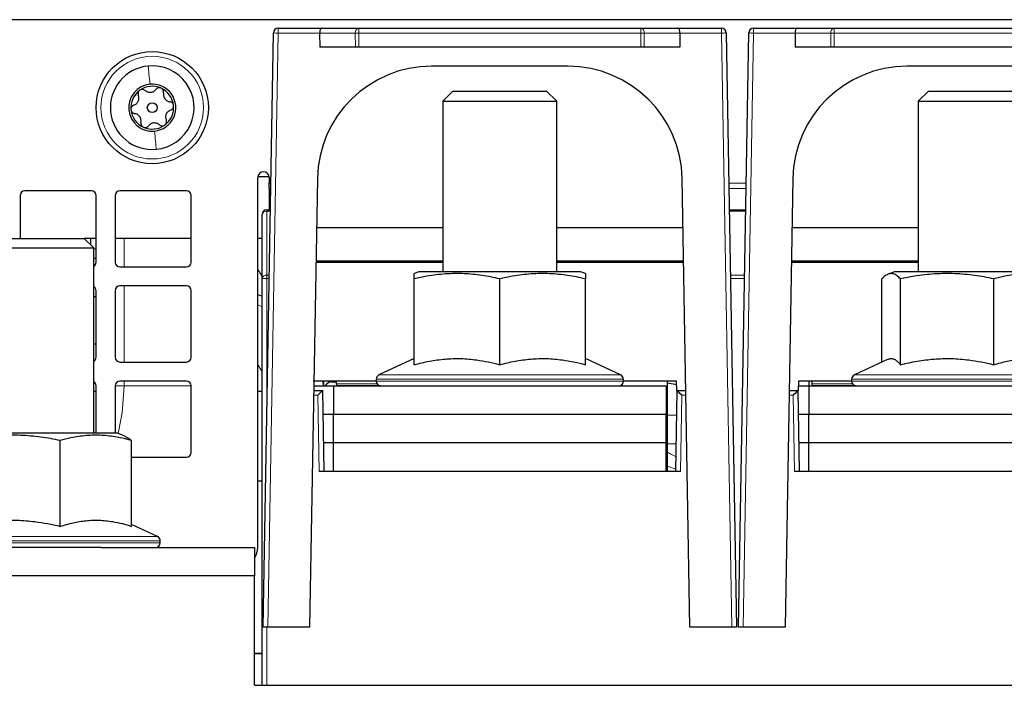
# Paper-space layout 'Blatt5' of a CAD drawing. Header units: millimetres. Extents: x 5 to 418, y 2 to 292.
# Tile 8 of 22: x 191 to 243, y 158 to 193. Entities that reach past the tile are written whole.
import ezdxf

# ---------------------------------------------------------------- set-up
doc = ezdxf.new("R2010")
doc.units = ezdxf.units.MM

psp = doc.layouts.new('Blatt5')

# ---------------------------------------------------------------- linework, layer by layer
at = {"color": 7, "linetype": 'Continuous', "lineweight": 25}
for p, q in [((299.0411, 193.0923), (138.0911, 193.0923)), ((204.9116, 192.6423), (207.1966, 192.6423)), ((207.1966, 192.6423), (209.1467, 192.6423)), ((209.1467, 192.6423), (223.9854, 192.6423)), ((223.9854, 192.6423), (225.9355, 192.6423)), ((225.9355, 192.6423), (228.2205, 192.6423)), ((229.9116, 192.6423), (232.1966, 192.6423)), ((232.1966, 192.6423), (234.1467, 192.6423)), ((234.1467, 192.6423), (248.9854, 192.6423)), ((204.1161, 161.1423), (204.6616, 192.3967)), ((207.093, 192.3879), (207.0984, 191.6423)), ((226.0391, 192.3879), (226.0337, 191.6423)), ((228.4705, 192.3967), (229.0161, 161.1423)), ((229.1161, 161.1423), (229.6616, 192.3967)), ((232.093, 192.3879), (232.0984, 191.6423)), ((208.9754, 191.6423), (207.0984, 191.6423)), ((209.1521, 191.6423), (208.9754, 191.6423)), ((223.98, 191.6423), (209.1521, 191.6423)), ((224.1567, 191.6423), (223.98, 191.6423)), ((226.0337, 191.6423), (224.1567, 191.6423)), ((233.9754, 191.6423), (232.0984, 191.6423)), ((234.1521, 191.6423), (233.9754, 191.6423)), ((248.98, 191.6423), (234.1521, 191.6423)), ((220.1549, 190.6423), (212.9772, 190.6423)), ((245.1549, 190.6423), (237.9772, 190.6423)), ((214.1028, 189.3423), (213.5661, 188.8056)), ((214.1028, 189.3423), (219.0293, 189.3423)), ((219.5661, 188.8056), (219.0293, 189.3423)), ((239.1028, 189.3423), (238.5661, 188.8056)), ((239.1028, 189.3423), (244.0293, 189.3423)), ((213.5661, 188.8056), (213.5661, 179.8423)), ((213.5661, 188.8056), (219.5661, 188.8056)), ((219.5661, 179.8423), (219.5661, 188.8056)), ((238.5661, 188.8056), (238.5661, 179.8423)), ((238.5661, 188.8056), (244.5661, 188.8056)), ((203.8453, 184.8423), (204.4369, 184.8423)), ((203.8411, 165.3423), (203.8411, 184.7923)), ((204.4411, 184.7923), (204.4411, 184.5048)), ((204.4411, 184.2109), (204.4411, 184.5048)), ((206.9781, 184.747), (206.5661, 161.1423)), ((226.5661, 161.1423), (226.154, 184.747)), ((231.9781, 184.747), (231.5661, 161.1423)), ((191.3411, 183.8423), (191.3411, 181.5923)), ((195.0911, 184.0923), (191.5911, 184.0923)), ((195.3411, 180.3423), (195.3411, 183.8423)), ((196.3411, 183.8423), (196.3411, 180.3423)), ((200.0911, 184.0923), (196.5911, 184.0923)), ((200.3411, 180.3423), (200.3411, 183.8423)), ((204.4411, 184.2109), (204.4411, 183.0923)), ((204.0661, 179.487), (204.0661, 182.8423)), ((204.3161, 183.0923), (204.4992, 183.0923)), ((228.6329, 183.0923), (229.4992, 183.0923)), ((213.5661, 182.1423), (206.9326, 182.1423)), ((226.1995, 182.1423), (219.5661, 182.1423)), ((238.5661, 182.1423), (231.9326, 182.1423)), ((189.7161, 181.5923), (194.7161, 181.5923)), ((195.2161, 181.0923), (194.7161, 181.5923)), ((195.3411, 181.5923), (194.7161, 181.5923)), ((195.0661, 181.2423), (195.0661, 181.5923)), ((200.3411, 181.5923), (196.3411, 181.5923)), ((204.0661, 181.5923), (203.8411, 181.5923)), ((189.2161, 181.0923), (195.2161, 181.0923)), ((195.2161, 171.3423), (195.2161, 181.0923)), ((195.2161, 180.5448), (195.3411, 180.5448)), ((206.9012, 180.3423), (207.816, 180.3423)), ((213.5661, 180.3923), (206.9021, 180.3923)), ((207.5661, 180.3423), (207.5669, 180.3923)), ((207.816, 180.3423), (213.5661, 180.3423)), ((226.23, 180.3923), (219.5661, 180.3923)), ((219.5661, 180.3423), (225.3161, 180.3423)), ((225.3161, 180.3423), (226.2309, 180.3423)), ((225.5652, 180.3923), (225.5661, 180.3423)), ((231.9012, 180.3423), (232.816, 180.3423)), ((238.5661, 180.3923), (231.9021, 180.3923)), ((232.5661, 180.3423), (232.5669, 180.3923)), ((232.816, 180.3423), (238.5661, 180.3423)), ((196.5911, 180.0923), (200.0911, 180.0923)), ((212.3161, 179.8423), (212.0661, 179.7423)), ((220.8161, 179.8423), (212.3161, 179.8423)), ((221.0661, 179.7423), (220.8161, 179.8423)), ((237.3161, 179.8423), (236.984, 179.7095)), ((245.8161, 179.8423), (237.3161, 179.8423)), ((204.0661, 158.0923), (204.0661, 179.487)), ((212.0661, 174.9503), (212.0661, 179.4638)), ((216.5661, 174.9503), (216.5661, 179.4638)), ((221.0661, 174.9503), (221.0661, 179.4638)), ((236.6571, 175.0842), (236.6571, 179.4638)), ((237.6363, 174.9503), (237.6363, 179.4638)), ((242.5453, 174.9503), (242.5453, 179.4638)), ((195.3411, 175.3423), (195.3411, 178.8423)), ((196.3411, 178.8423), (196.3411, 175.3423)), ((200.0911, 179.0923), (196.5911, 179.0923)), ((200.3411, 175.3423), (200.3411, 178.8423)), ((195.2161, 178.5448), (195.3411, 178.5448)), ((195.2161, 176.0448), (195.3411, 176.0448)), ((196.5911, 175.0923), (200.0911, 175.0923)), ((212.0661, 175.2749), (210.2104, 174.4096)), ((222.9217, 174.4096), (221.0661, 175.2749)), ((236.9832, 175.2363), (235.2104, 174.4096)), ((200.0911, 174.0923), (196.5911, 174.0923)), ((206.7921, 174.0923), (206.7934, 174.0923)), ((206.7934, 174.0923), (206.7928, 174.1302)), ((210.0661, 174.0923), (206.7934, 174.0923)), ((207.2636, 174.0923), (207.2829, 173.8423)), ((207.291, 174.0923), (207.291, 173.8423)), ((207.6994, 174.0448), (207.966, 174.0448)), ((207.966, 174.0923), (207.966, 173.9448)), ((210.0661, 174.183), (210.0661, 174.0923)), ((223.0661, 174.0923), (223.0661, 174.183)), ((225.8661, 174.0923), (223.0661, 174.0923)), ((225.3661, 174.0923), (225.3661, 171.9025)), ((225.8748, 173.5923), (225.8661, 174.0923)), ((232.2661, 174.0923), (232.2573, 173.5923)), ((235.0661, 174.0923), (232.2661, 174.0923)), ((232.8161, 174.0923), (232.8161, 173.8423)), ((232.966, 174.0923), (232.966, 173.9448)), ((235.0661, 174.183), (235.0661, 174.0923)), ((195.3411, 173.5448), (195.2161, 173.5448)), ((195.3411, 171.3423), (195.3411, 173.8423)), ((196.3411, 173.8423), (196.3411, 171.3423)), ((200.3411, 170.3423), (200.3411, 173.8423)), ((204.0661, 173.5448), (203.8411, 173.5448)), ((206.7834, 173.5923), (207.2418, 173.5923)), ((206.7877, 173.8423), (207.8161, 173.8423)), ((207.2418, 173.5923), (207.2419, 173.5923)), ((207.2419, 173.5923), (207.3161, 169.3423)), ((207.8161, 173.8423), (225.3161, 173.8423)), ((207.8161, 173.8423), (207.8161, 172.3423)), ((210.281, 173.8448), (208.066, 173.8448)), ((208.2886, 173.8448), (208.2886, 173.8423)), ((225.3161, 173.8423), (225.3161, 172.3423)), ((225.8161, 169.3423), (225.8902, 173.5923)), ((225.8748, 173.5923), (225.8902, 173.5923)), ((225.8902, 173.5923), (225.8903, 173.5923)), ((225.8903, 173.5923), (226.3487, 173.5923)), ((231.7834, 173.5923), (232.2418, 173.5923)), ((232.2418, 173.5923), (232.2419, 173.5923)), ((232.2419, 173.5923), (232.2573, 173.5923)), ((232.2419, 173.5923), (232.3161, 169.3423)), ((232.2617, 173.8423), (232.8161, 173.8423)), ((232.8161, 173.8423), (232.8161, 172.3423)), ((232.8161, 173.8423), (250.3161, 173.8423)), ((235.281, 173.8448), (233.066, 173.8448)), ((233.2886, 173.8448), (233.2886, 173.8423)), ((207.2637, 172.3423), (207.8161, 172.3423)), ((207.8161, 172.3423), (225.3161, 172.3423)), ((207.8161, 170.8423), (207.8161, 172.3423)), ((225.3161, 170.8423), (225.3161, 172.3423)), ((225.3661, 171.9025), (225.3161, 171.9025)), ((225.3661, 171.9025), (225.3661, 169.3423)), ((232.2637, 172.3423), (232.8161, 172.3423)), ((232.8161, 172.3423), (250.3161, 172.3423)), ((232.8161, 170.8423), (232.8161, 172.3423)), ((196.4661, 171.3423), (187.9661, 171.3423)), ((193.4558, 166.4503), (193.4558, 170.9638)), ((196.8499, 171.1888), (196.4661, 171.3423)), ((197.206, 166.4503), (197.206, 170.9638)), ((207.8161, 170.8423), (207.2899, 170.8423)), ((225.3161, 170.8423), (207.8161, 170.8423)), ((207.8161, 169.3423), (207.8161, 170.8423)), ((225.3161, 169.3423), (225.3161, 170.8423)), ((232.8161, 170.8423), (232.2899, 170.8423)), ((232.8161, 169.3423), (232.8161, 170.8423)), ((250.3161, 170.8423), (232.8161, 170.8423)), ((197.206, 170.0923), (200.0911, 170.0923)), ((226.066, 169.3423), (207.0661, 169.3423)), ((251.066, 169.3423), (232.0661, 169.3423)), ((203.8411, 168.8423), (204.0661, 168.8423)), ((198.5717, 165.9096), (197.206, 166.5465)), ((198.7161, 165.5923), (198.7161, 165.683)), ((193.7073, 165.3423), (188.8249, 165.3423)), ((195.6072, 165.3423), (193.7073, 165.3423)), ((195.6072, 165.3423), (203.6661, 165.3423)), ((203.6661, 165.3423), (203.6661, 163.8423)), ((203.6661, 163.8423), (136.0661, 163.8423)), ((203.6661, 158.0923), (203.6661, 163.8423)), ((204.3662, 161.1423), (204.1161, 161.1423)), ((206.5661, 161.1423), (204.3662, 161.1423)), ((228.7659, 161.1423), (226.5661, 161.1423)), ((229.0161, 161.1423), (228.7659, 161.1423)), ((229.3662, 161.1423), (229.1161, 161.1423)), ((231.5661, 161.1423), (229.3662, 161.1423)), ((203.6661, 158.0923), (279.4661, 158.0923))]:
    psp.add_line(p, q, dxfattribs=at)
at = {"color": 7, "linetype": 'Continuous', "lineweight": 18}
for p, q in [((204.9116, 192.3879), (204.9116, 192.6423)), ((209.1467, 192.3879), (209.1467, 192.6423)), ((223.9854, 192.3879), (223.9854, 192.6423)), ((228.2205, 192.6423), (228.2205, 192.3879)), ((229.9116, 192.3879), (229.9116, 192.6423)), ((234.1467, 192.3879), (234.1467, 192.6423)), ((204.9116, 192.3879), (204.3662, 161.1423)), ((207.093, 192.3879), (204.9116, 192.3879)), ((208.97, 192.3879), (207.093, 192.3879)), ((208.9754, 191.6423), (208.97, 192.3879)), ((223.9854, 192.3879), (209.1467, 192.3879)), ((209.1467, 192.3879), (209.1521, 191.6423)), ((223.98, 191.6423), (223.9854, 192.3879)), ((224.1621, 192.3879), (224.1567, 191.6423)), ((226.0391, 192.3879), (224.1621, 192.3879)), ((228.2205, 192.3879), (226.0391, 192.3879)), ((228.7659, 161.1423), (228.2205, 192.3879)), ((229.9116, 192.3879), (229.3662, 161.1423)), ((232.093, 192.3879), (229.9116, 192.3879)), ((233.97, 192.3879), (232.093, 192.3879)), ((233.9754, 191.6423), (233.97, 192.3879)), ((248.9854, 192.3879), (234.1467, 192.3879)), ((234.1467, 192.3879), (234.1521, 191.6423)), ((204.5238, 184.5048), (204.4411, 184.5048)), ((229.5238, 184.5048), (228.6083, 184.5048)), ((204.5187, 184.2109), (204.4411, 184.2109)), ((229.5187, 184.2109), (228.6134, 184.2109)), ((204.3161, 183.0923), (204.3161, 183.0191)), ((204.3161, 183.0191), (204.3161, 179.6637)), ((204.4979, 183.0191), (204.3161, 183.0191)), ((229.4979, 183.0191), (228.6342, 183.0191)), ((196.8161, 180.0923), (196.8161, 181.5923)), ((195.2161, 181.0448), (195.3411, 181.0448)), ((207.8169, 180.3923), (207.816, 180.3423)), ((225.3161, 180.3423), (225.3152, 180.3923)), ((232.8169, 180.3923), (232.816, 180.3423)), ((204.3161, 179.6637), (204.3161, 179.4913)), ((204.3161, 179.6637), (204.4393, 179.6637)), ((228.6928, 179.6637), (229.4393, 179.6637)), ((204.3161, 179.4913), (204.3161, 172.6003)), ((204.4363, 179.4913), (204.3161, 179.4913)), ((229.4363, 179.4913), (228.6958, 179.4913)), ((196.8161, 175.0923), (196.8161, 179.0923)), ((203.8411, 178.1052), (204.0661, 177.9972)), ((196.8161, 173.8402), (196.8161, 174.0923)), ((216.5661, 174.183), (210.0661, 174.183)), ((210.0661, 174.0923), (216.5661, 174.0923)), ((210.2104, 174.4096), (216.5661, 174.4096)), ((216.5661, 174.4096), (222.9217, 174.4096)), ((223.0661, 174.183), (216.5661, 174.183)), ((216.5661, 174.0923), (223.0661, 174.0923)), ((242.791, 174.183), (235.0661, 174.183)), ((235.0661, 174.0923), (242.791, 174.0923)), ((235.2104, 174.4096), (242.7638, 174.4096)), ((242.7638, 174.4096), (247.9217, 174.4096)), ((248.0661, 174.183), (242.791, 174.183)), ((242.791, 174.0923), (248.0661, 174.0923)), ((196.8161, 173.8402), (196.3411, 173.8402)), ((200.3411, 173.8402), (196.8161, 173.8402)), ((207.966, 173.9448), (210.1142, 173.9448)), ((232.966, 173.9448), (235.1142, 173.9448)), ((206.9962, 173.3467), (206.7791, 173.3467)), ((207.0661, 169.3423), (206.9962, 173.3467)), ((226.1359, 173.3467), (226.066, 169.3423)), ((226.353, 173.3467), (226.1359, 173.3467)), ((231.9962, 173.3467), (231.7791, 173.3467)), ((232.0661, 169.3423), (231.9962, 173.3467)), ((225.8677, 172.3031), (225.3661, 172.3031)), ((225.8412, 170.7826), (225.3661, 170.7826)), ((193.7669, 165.683), (185.7161, 165.683)), ((185.8604, 165.9096), (193.7325, 165.9096)), ((193.7325, 165.9096), (198.5717, 165.9096)), ((198.7161, 165.683), (193.7669, 165.683)), ((185.7161, 165.5923), (193.7669, 165.5923)), ((193.7669, 165.5923), (198.7161, 165.5923)), ((204.3161, 161.1423), (204.3161, 158.0923)), ((203.6661, 159.7909), (204.0661, 159.7909)), ((203.6661, 159.7409), (204.0661, 159.7409))]:
    psp.add_line(p, q, dxfattribs=at)
at = {"color": 7, "linetype": 'Continuous', "lineweight": 18, "flags": 128}
for points in [[(203.8411, 179.9755), (203.8696, 179.9337), (204.0661, 179.5811)], [(203.8411, 174.9755), (203.8696, 174.9337), (204.0661, 174.5811)], [(196.496, 171.3303), (196.7143, 172.417), (196.8161, 173.8402)]]:
    psp.add_lwpolyline(points, dxfattribs=at)
at = {"color": 7, "linetype": 'Continuous', "lineweight": 25, "flags": 128}
for points in [[(203.8411, 178.6484), (203.8957, 178.6261), (204.0661, 178.5522)], [(225.3661, 174.0026), (225.7842, 173.9336), (225.8691, 173.9155)], [(208.741, 173.8448), (208.7605, 173.8429), (208.7631, 173.8423)], [(233.741, 173.8448), (233.7605, 173.8429), (233.7631, 173.8423)]]:
    psp.add_lwpolyline(points, dxfattribs=at)
at = {"color": 7, "linetype": 'Continuous', "lineweight": 25}
for radius in [2.95, 0.259]:
    psp.add_circle((198.2911, 188.4673), radius, dxfattribs=at)
at = {"color": 7, "linetype": 'Continuous', "lineweight": 18}
psp.add_circle((198.2911, 188.4673), 2.7, dxfattribs=at)
at = {"color": 7, "linetype": 'Continuous', "lineweight": 25}
for centre, radius, start, end in [((204.9116, 192.3923), 0.25, 90, 179), ((228.2205, 192.3923), 0.25, 1, 90), ((229.9116, 192.3923), 0.25, 90, 179), ((198.2911, 188.4673), 2.2, 95.57174, 275.57174), ((198.2911, 188.4673), 2.2, 275.57174, 95.57174), ((212.9772, 184.6423), 6, 90, 179), ((220.1549, 184.6423), 6, 1, 90), ((237.9772, 184.6423), 6, 90, 179), ((198.2911, 188.4673), 1.2375, 95.57174, 275.57174), ((198.2911, 188.4673), 1.125, 65.57174, 125.57174), ((198.2911, 188.4673), 1.2375, 275.57174, 95.57174), ((198.2911, 188.4673), 1.125, 125.57174, 185.57174), ((198.2911, 188.4673), 1.125, 5.57174, 65.57174), ((198.2911, 188.4673), 1.125, 305.57174, 5.57174), ((198.2911, 188.4673), 1.125, 185.57174, 245.57174), ((198.2911, 188.4673), 1.125, 245.57174, 305.57174), ((204.1411, 184.7923), 0.3, 0, 180), ((191.5911, 183.8423), 0.25, 90, 180), ((195.0911, 183.8423), 0.25, 0, 90), ((196.5911, 183.8423), 0.25, 90, 180), ((200.0911, 183.8423), 0.25, 0, 90), ((204.3161, 182.8423), 0.25, 90, 180), ((195.0911, 180.3423), 0.25, 300, 0), ((196.5911, 180.3423), 0.25, 180, 270), ((200.0911, 180.3423), 0.25, 270, 0), ((195.0911, 178.8423), 0.25, 0, 60), ((196.5911, 178.8423), 0.25, 90, 180), ((200.0911, 178.8423), 0.25, 0, 90), ((195.0911, 175.3423), 0.25, 300, 0), ((196.5911, 175.3423), 0.25, 180, 270), ((200.0911, 175.3423), 0.25, 270, 0), ((195.0911, 173.8423), 0.25, 0, 60), ((196.5911, 173.8423), 0.25, 90, 180), ((200.0911, 173.8423), 0.25, 0, 90), ((207.7213, 173.6762), 0.3693, 93.40751, 153.26253), ((210.3161, 174.183), 0.25, 115, 180), ((210.3161, 174.0923), 0.25, 180, 270), ((222.8161, 174.0923), 0.25, 270, 360), ((222.8161, 174.183), 0.25, 360, 65), ((235.3161, 174.183), 0.25, 115, 180), ((235.3161, 174.0923), 0.25, 180, 270), ((208.066, 173.9448), 0.1, 180, 270), ((233.066, 173.9448), 0.1, 180, 270), ((200.0911, 170.3423), 0.25, 270, 0), ((198.4661, 165.683), 0.25, 360, 65), ((198.4661, 165.5923), 0.25, 270, 360), ((202.8411, 165.3423), 1, 325.58849, 0)]:
    psp.add_arc(centre, radius, start, end, dxfattribs=at)
at = {"color": 7, "linetype": 'Continuous', "lineweight": 18}
for centre, radius, start, end in [((209.192, 192.4223), 0.2246, 101.61673, 188.79457), ((223.9401, 192.4223), 0.2246, 351.20543, 78.38327), ((234.192, 192.4223), 0.2246, 101.61673, 188.79457), ((204.9117, 195.9749), 3.587, 266.00264, 269.99858), ((209.0584, 203.1208), 10.7332, 269.52823, 270.47177), ((224.0737, 203.1208), 10.7332, 269.52823, 270.47177), ((228.2205, 195.9749), 3.587, 270.00142, 273.99736), ((229.9117, 195.9749), 3.587, 266.00264, 269.99858), ((234.0584, 203.1208), 10.7332, 269.52823, 270.47177), ((204.2848, 182.7981), 0.2232, 81.95053, 168.57825), ((204.2848, 179.4428), 0.2232, 81.95053, 168.57825), ((204.2536, 175.9069), 3.585, 89.00137, 92.99833), ((227.3174, 173.4308), 3.6338, 236.58196, 245.83078), ((226.7691, 172.7941), 3.4601, 245.16945, 254.04988)]:
    psp.add_arc(centre, radius, start, end, dxfattribs=at)
at = {"color": 7, "linetype": 'Continuous', "lineweight": 25}
for centre, major_axis, ratio, start_param, end_param in [((207.1966, 192.3923), (0, 0.25), 0.4142136, 0, 1.5882496), ((225.9355, 192.3923), (0, 0.25), 0.4142136, 4.6949357, 6.2831853), ((232.1966, 192.3923), (0, 0.25), 0.4142136, 0, 1.5882496), ((206.9962, 173.3423), (0.2457, 0.25), 0.0087255, 0.0085744, 1.5619174), ((226.1359, 173.3423), (-0.2457, 0.25), 0.0087255, 4.7212679, 6.274611), ((231.9962, 173.3423), (0.2457, 0.25), 0.0087255, 0.0085744, 1.5619174)]:
    psp.add_ellipse(centre, major_axis=major_axis, ratio=ratio, start_param=start_param, end_param=end_param, dxfattribs=at)
at = {"color": 7, "linetype": 'Continuous', "lineweight": 18}
for points in [[(198.0775, 190.6569), (198.0906, 190.5222), (198.1169, 190.2528), (198.1529, 189.8836), (198.1709, 189.699)], [(198.5047, 186.2777), (198.4915, 186.4124), (198.4652, 186.6818), (198.4292, 187.051), (198.4112, 187.2357)]]:
    psp.add_open_spline(points, degree=3, dxfattribs=at)
at = {"color": 7, "linetype": 'Continuous', "lineweight": 25}
for points, knots in [([(198.7563, 189.4916), (198.7312, 189.5), (198.6809, 189.5169), (198.6027, 189.5074), (198.5338, 189.4767), (198.5016, 189.442), (198.4854, 189.4246)], [0, 0, 0, 0, 0.250033, 0.4996315, 0.7492277, 1, 1, 1, 1]), ([(197.3224, 188.5928), (197.3687, 188.6142), (197.4384, 188.6464), (197.5122, 188.728), (197.5559, 188.8005), (197.582, 188.8812), (197.5953, 188.991), (197.5737, 189.065), (197.5592, 189.1142)], [0, 0, 0, 0, 0.249201, 0.3743378, 0.4989316, 0.6240084, 0.74976, 1, 1, 1, 1]), ([(197.6366, 189.3824), (197.6168, 189.3648), (197.577, 189.3297), (197.5462, 189.2573), (197.5383, 189.1823), (197.5522, 189.137), (197.5592, 189.1142)], [0, 0, 0, 0, 0.2498571, 0.4994664, 0.7490114, 1, 1, 1, 1]), ([(197.9154, 189.3689), (197.8962, 189.3829), (197.8579, 189.4107), (197.7843, 189.4276), (197.7057, 189.4217), (197.6596, 189.3955), (197.6366, 189.3824)], [0, 0, 0, 0, 0.2498071, 0.5000551, 0.7503094, 1, 1, 1, 1]), ([(197.9154, 189.3689), (197.9571, 189.3395), (198.0198, 189.2953), (198.1274, 189.2722), (198.212, 189.2705), (198.295, 189.2883), (198.3967, 189.3317), (198.45, 189.3874), (198.4854, 189.4246)], [0, 0, 0, 0, 0.2491679, 0.3743031, 0.4989033, 0.6239875, 0.7497462, 1, 1, 1, 1]), ([(198.8841, 189.2435), (198.8865, 189.267), (198.8915, 189.3141), (198.8693, 189.3862), (198.825, 189.4514), (198.7792, 189.4782), (198.7563, 189.4916)], [0, 0, 0, 0, 0.24981472, 0.49990781, 0.75012012, 1, 1, 1, 1]), ([(198.8841, 189.2435), (198.8794, 189.1926), (198.8725, 189.1162), (198.9063, 189.0115), (198.9472, 188.9373), (199.004, 188.8744), (199.0925, 188.808), (199.1674, 188.7897), (199.2172, 188.7776)], [0, 0, 0, 0, 0.2491995, 0.3743362, 0.4989302, 0.6240074, 0.7497593, 1, 1, 1, 1]), ([(197.3224, 188.5928), (197.3007, 188.5831), (197.2575, 188.5639), (197.2061, 188.5086), (197.1718, 188.4377), (197.1715, 188.3846), (197.1714, 188.3581)], [0, 0, 0, 0, 0.2498519, 0.4999015, 0.7501147, 1, 1, 1, 1]), ([(199.4107, 188.5765), (199.4055, 188.6025), (199.3949, 188.6545), (199.3477, 188.7174), (199.2867, 188.7618), (199.2404, 188.7723), (199.2172, 188.7776)], [0, 0, 0, 0, 0.2499907, 0.4996106, 0.7491271, 1, 1, 1, 1]), ([(199.2597, 188.3418), (199.2814, 188.3515), (199.3247, 188.3707), (199.376, 188.426), (199.4103, 188.497), (199.4106, 188.55), (199.4107, 188.5765)], [0, 0, 0, 0, 0.2498519, 0.4999015, 0.7501147, 1, 1, 1, 1]), ([(197.1714, 188.3581), (197.1766, 188.3321), (197.1872, 188.2801), (197.2345, 188.2172), (197.2955, 188.1729), (197.3417, 188.1623), (197.3649, 188.157)], [0, 0, 0, 0, 0.24999065, 0.49961057, 0.74912711, 1, 1, 1, 1]), ([(197.6981, 187.6911), (197.7027, 187.742), (197.7097, 187.8184), (197.6758, 187.9232), (197.6349, 187.9973), (197.5781, 188.0602), (197.4897, 188.1267), (197.4147, 188.1449), (197.3649, 188.157)], [0, 0, 0, 0, 0.2491995, 0.3743362, 0.4989302, 0.6240074, 0.7497593, 1, 1, 1, 1]), ([(199.2597, 188.3418), (199.2134, 188.3204), (199.1437, 188.2882), (199.0699, 188.2066), (199.0262, 188.1341), (199.0001, 188.0534), (198.9868, 187.9436), (199.0084, 187.8696), (199.0229, 187.8204)], [0, 0, 0, 0, 0.249201, 0.3743378, 0.4989316, 0.6240084, 0.74976, 1, 1, 1, 1]), ([(197.6981, 187.6911), (197.6956, 187.6676), (197.6906, 187.6205), (197.7128, 187.5484), (197.7571, 187.4832), (197.8029, 187.4564), (197.8258, 187.443)], [0, 0, 0, 0, 0.2498147, 0.4999078, 0.7501201, 1, 1, 1, 1]), ([(197.8258, 187.443), (197.851, 187.4346), (197.9012, 187.4177), (197.9794, 187.4272), (198.0483, 187.4579), (198.0805, 187.4926), (198.0967, 187.5101)], [0, 0, 0, 0, 0.250033, 0.4996315, 0.7492277, 1, 1, 1, 1]), ([(198.6667, 187.5657), (198.625, 187.5951), (198.5623, 187.6393), (198.4547, 187.6624), (198.3701, 187.6641), (198.2871, 187.6463), (198.1854, 187.603), (198.1321, 187.5472), (198.0967, 187.5101)], [0, 0, 0, 0, 0.2491679, 0.3743031, 0.4989033, 0.6239875, 0.7497462, 1, 1, 1, 1]), ([(198.6667, 187.5657), (198.6859, 187.5518), (198.7242, 187.5239), (198.7978, 187.507), (198.8764, 187.5129), (198.9225, 187.5391), (198.9455, 187.5522)], [0, 0, 0, 0, 0.2498071, 0.5000551, 0.7503094, 1, 1, 1, 1]), ([(198.9455, 187.5522), (198.9654, 187.5698), (199.0051, 187.6049), (199.036, 187.6773), (199.0439, 187.7523), (199.0299, 187.7976), (199.0229, 187.8204)], [0, 0, 0, 0, 0.2498571, 0.4994664, 0.7490114, 1, 1, 1, 1]), ([(216.5661, 179.4638), (216.4112, 179.498), (215.9459, 179.6004), (215.3178, 179.6932), (214.682, 179.739), (214.1984, 179.7462), (213.7101, 179.7253), (213.2216, 179.6766), (212.672, 179.5951), (212.2884, 179.512), (212.0661, 179.4638)], [0, 0, 0, 0, 0.1043606, 0.3134646, 0.4185234, 0.5258411, 0.6334242, 0.7417575, 0.8503095, 1, 1, 1, 1]), ([(212.0661, 179.4638), (212.0661, 179.4934), (212.0661, 179.5546), (212.0661, 179.6293), (212.0661, 179.6893), (212.0661, 179.727), (212.0661, 179.7441), (212.0661, 179.7408), (212.0661, 179.7401)], [0, 0, 0, 0, 0.1792263, 0.3714035, 0.5638203, 0.7571046, 0.950745, 1, 1, 1, 1]), ([(221.0661, 179.4638), (220.9112, 179.498), (220.4459, 179.6004), (219.8178, 179.6932), (219.182, 179.739), (218.6984, 179.7462), (218.2101, 179.7253), (217.7216, 179.6766), (217.172, 179.5951), (216.7884, 179.512), (216.5661, 179.4638)], [0, 0, 0, 0, 0.1043418, 0.3134646, 0.4185234, 0.5258411, 0.6334242, 0.7417575, 0.8503095, 1, 1, 1, 1]), ([(221.0661, 179.7409), (221.0661, 179.7414), (221.0661, 179.745), (221.0661, 179.7294), (221.0661, 179.6928), (221.0661, 179.6319), (221.0661, 179.5557), (221.0661, 179.4934), (221.0661, 179.4638)], [0, 0, 0, 0, 0.0270643, 0.2245885, 0.4225098, 0.6214933, 0.820768, 1, 1, 1, 1]), ([(237.6363, 179.4638), (237.6074, 179.4934), (237.5474, 179.5546), (237.4558, 179.6294), (237.3614, 179.689), (237.2664, 179.7281), (237.1704, 179.7455), (237.0736, 179.7395), (236.976, 179.71), (236.8785, 179.6577), (236.7719, 179.5792), (236.6984, 179.5054), (236.6571, 179.4638)], [0, 0, 0, 0, 0.0896071, 0.1856891, 0.2818909, 0.3785265, 0.4753401, 0.5740503, 0.6729643, 0.772438, 0.8720704, 1, 1, 1, 1]), ([(242.5453, 179.4638), (242.3763, 179.498), (241.8688, 179.6004), (241.1835, 179.6932), (240.49, 179.739), (239.9624, 179.7462), (239.4298, 179.7253), (238.8968, 179.6766), (238.2973, 179.5951), (237.8789, 179.512), (237.6363, 179.4638)], [0, 0, 0, 0, 0.1043606, 0.3134646, 0.4185234, 0.5258411, 0.6334242, 0.7417575, 0.8503095, 1, 1, 1, 1]), ([(246.475, 179.4638), (246.3398, 179.498), (245.9335, 179.6004), (245.385, 179.6932), (244.8297, 179.739), (244.4074, 179.7462), (243.981, 179.7253), (243.5544, 179.6766), (243.0744, 179.5951), (242.7395, 179.512), (242.5453, 179.4638)], [0, 0, 0, 0, 0.1043418, 0.3134646, 0.4185234, 0.5258411, 0.6334242, 0.7417575, 0.8503095, 1, 1, 1, 1]), ([(212.0661, 174.9503), (212.3327, 175.0167), (212.8676, 175.1497), (213.5488, 175.2431), (214.1003, 175.2758), (214.5193, 175.2761), (214.9414, 175.2521), (215.4251, 175.1969), (215.9684, 175.102), (216.3666, 175.0009), (216.5661, 174.9503)], [0, 0, 0, 0, 0.1800169, 0.3610601, 0.4520433, 0.5444615, 0.6375651, 0.7308895, 0.8652331, 1, 1, 1, 1]), ([(216.5661, 174.9503), (216.8327, 175.0167), (217.3676, 175.1497), (218.0488, 175.2431), (218.6003, 175.2758), (219.0193, 175.2761), (219.4414, 175.2521), (219.9251, 175.1969), (220.4684, 175.102), (220.8666, 175.0009), (221.0661, 174.9503)], [0, 0, 0, 0, 0.1800169, 0.3610601, 0.4520433, 0.5444615, 0.6375651, 0.7308895, 0.8652331, 1, 1, 1, 1]), ([(236.984, 175.2346), (236.9933, 175.2395), (237.03, 175.2588), (237.095, 175.2736), (237.179, 175.2771), (237.2636, 175.2584), (237.3483, 175.2197), (237.4389, 175.1573), (237.5351, 175.07), (237.6026, 174.9902), (237.6363, 174.9503)], [0, 0, 0, 0, 0.0426261, 0.1684763, 0.2968705, 0.4255396, 0.5549971, 0.6846924, 0.8422098, 1, 1, 1, 1]), ([(237.6363, 174.9503), (237.9272, 175.0167), (238.5107, 175.1497), (239.2538, 175.2431), (239.8554, 175.2758), (240.3126, 175.2761), (240.773, 175.2521), (241.3006, 175.1969), (241.8933, 175.102), (242.3277, 175.0009), (242.5453, 174.9503)], [0, 0, 0, 0, 0.1800169, 0.3610601, 0.4520433, 0.5444615, 0.6375651, 0.7308895, 0.8652331, 1, 1, 1, 1]), ([(242.5453, 174.9503), (242.7782, 175.0167), (243.2453, 175.1497), (243.8402, 175.2431), (244.3218, 175.2758), (244.6877, 175.2761), (245.0563, 175.2521), (245.4787, 175.1969), (245.9531, 175.102), (246.3009, 175.0009), (246.475, 174.9503)], [0, 0, 0, 0, 0.18001688, 0.36106009, 0.45204331, 0.54446151, 0.63756505, 0.73088953, 0.86523312, 1, 1, 1, 1]), ([(193.4558, 170.9638), (193.2841, 170.998), (192.7682, 171.1004), (192.0716, 171.1932), (191.3666, 171.239), (190.8304, 171.2462), (190.289, 171.2253), (189.7472, 171.1766), (189.1378, 171.0951), (188.7125, 171.012), (188.4659, 170.9638)], [0, 0, 0, 0, 0.1043606, 0.3134646, 0.4185234, 0.5258411, 0.6334242, 0.7417575, 0.8503095, 1, 1, 1, 1]), ([(197.206, 170.9638), (197.0769, 170.998), (196.6892, 171.1004), (196.1657, 171.1932), (195.6359, 171.239), (195.2328, 171.2462), (194.8259, 171.2253), (194.4188, 171.1766), (193.9608, 171.0951), (193.6411, 171.012), (193.4558, 170.9638)], [0, 0, 0, 0, 0.1043418, 0.3134646, 0.4185234, 0.5258411, 0.6334242, 0.7417575, 0.8503095, 1, 1, 1, 1]), ([(196.8497, 171.1888), (196.8909, 171.1702), (196.9732, 171.133), (197.092, 171.0555), (197.1693, 170.9933), (197.206, 170.9638)], [0, 0, 0, 0, 0.3442838, 0.6895026, 1, 1, 1, 1]), ([(188.4659, 166.4503), (188.7616, 166.5167), (189.3547, 166.6497), (190.1101, 166.7431), (190.7216, 166.7758), (191.1863, 166.7761), (191.6543, 166.7521), (192.1907, 166.6969), (192.7931, 166.602), (193.2347, 166.5009), (193.4558, 166.4503)], [0, 0, 0, 0, 0.1800169, 0.3610601, 0.4520433, 0.5444615, 0.6375651, 0.7308895, 0.8652331, 1, 1, 1, 1]), ([(193.4558, 166.4503), (193.6781, 166.5167), (194.1238, 166.6497), (194.6915, 166.7431), (195.1511, 166.7758), (195.5003, 166.7761), (195.8521, 166.7521), (196.2551, 166.6969), (196.7079, 166.602), (197.0398, 166.5009), (197.206, 166.4503)], [0, 0, 0, 0, 0.1800169, 0.3610601, 0.4520433, 0.5444615, 0.6375651, 0.7308895, 0.8652331, 1, 1, 1, 1])]:
    psp.add_open_spline(points, degree=3, knots=knots, dxfattribs=at)

doc.saveas('drawing.dxf')
